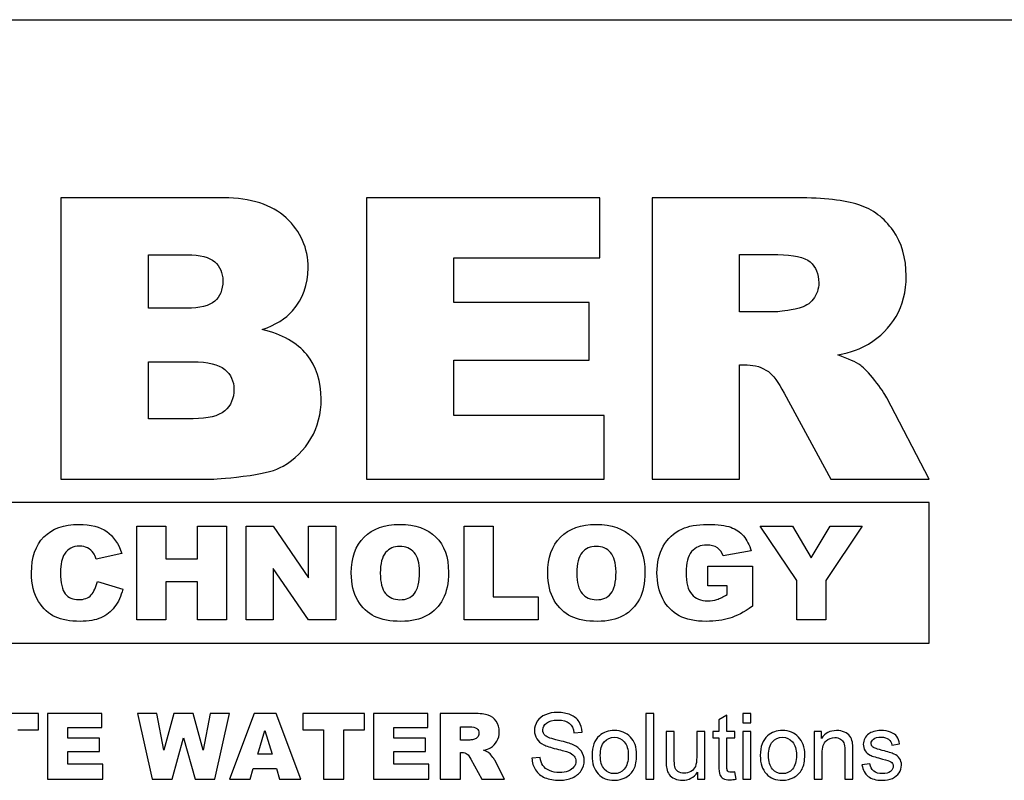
# Model space of a CAD drawing. Header units: millimetres. Extents: x 0 to 10500, y 0 to 14850.
# Tile 13 of 27: x 4855 to 4876, y 13019 to 13035. Entities that reach past the tile are written whole.
import ezdxf

# ---------------------------------------------------------------- set-up
doc = ezdxf.new("R2010")
doc.units = ezdxf.units.MM
doc.header["$LTSCALE"] = 968
doc.layers.add('50879501_600_links_2_BL4', color=7, linetype='CONTINUOUS')

# ---------------------------------------------------------------- blocks, each defined once
blk = doc.blocks.new('50879501_600_LINKS_2_BL4', base_point=(4806.064, 10966.674))
at = {"layer": '50879501_600_links_2_BL4', "color": 7, "linetype": 'Continuous'}
for p, q in [((4836.506, 13034.974), (4880.622, 13034.974)), ((4859.769, 13031.174), (4856.294, 13031.174)), ((4856.294, 13031.174), (4856.294, 13025.174)), ((4867.789, 13031.174), (4862.814, 13031.174)), ((4862.814, 13031.174), (4862.814, 13025.174)), ((4867.789, 13029.893), (4867.789, 13031.174)), ((4871.998, 13031.174), (4868.904, 13031.174)), ((4868.904, 13031.174), (4868.904, 13025.174)), ((4858.166, 13028.82), (4858.166, 13029.958)), ((4858.166, 13029.958), (4858.986, 13029.958)), ((4864.675, 13028.939), (4864.675, 13029.893)), ((4864.675, 13029.893), (4867.789, 13029.893)), ((4870.769, 13028.743), (4870.769, 13029.962)), ((4870.769, 13029.962), (4871.585, 13029.962)), ((4858.974, 13028.82), (4858.166, 13028.82)), ((4867.564, 13028.939), (4864.675, 13028.939)), ((4867.564, 13027.715), (4867.564, 13028.939)), ((4871.552, 13028.743), (4870.769, 13028.743)), ((4864.675, 13026.533), (4864.675, 13027.715)), ((4864.675, 13027.715), (4867.564, 13027.715)), ((4858.166, 13026.463), (4858.166, 13027.679)), ((4858.166, 13027.679), (4859.109, 13027.679)), ((4870.769, 13025.174), (4870.769, 13027.609)), ((4870.769, 13027.609), (4870.933, 13027.609)), ((4871.724, 13027.007), (4872.716, 13025.174)), ((4874.814, 13025.174), (4873.912, 13026.909)), ((4859.113, 13026.463), (4858.166, 13026.463)), ((4867.88, 13026.533), (4864.675, 13026.533)), ((4867.88, 13025.174), (4867.88, 13026.533)), ((4856.294, 13025.174), (4859.498, 13025.174)), ((4862.814, 13025.174), (4867.88, 13025.174)), ((4868.904, 13025.174), (4870.769, 13025.174)), ((4872.716, 13025.174), (4874.814, 13025.174)), ((4874.814, 13024.674), (4842.314, 13024.674)), ((4874.814, 13021.674), (4874.814, 13024.674)), ((4857.916, 13022.174), (4857.916, 13024.174)), ((4857.916, 13024.174), (4858.534, 13024.174)), ((4858.534, 13024.174), (4858.534, 13023.474)), ((4859.209, 13024.174), (4859.83, 13024.174)), ((4859.209, 13023.474), (4859.209, 13024.174)), ((4859.83, 13024.174), (4859.83, 13022.174)), ((4860.245, 13024.174), (4860.822, 13024.174)), ((4860.245, 13022.174), (4860.245, 13024.174)), ((4860.822, 13024.174), (4861.575, 13023.066)), ((4861.575, 13024.174), (4862.157, 13024.174)), ((4861.575, 13023.066), (4861.575, 13024.174)), ((4862.157, 13024.174), (4862.157, 13022.174)), ((4864.896, 13022.174), (4864.896, 13024.174)), ((4864.896, 13024.174), (4865.514, 13024.174)), ((4865.514, 13024.174), (4865.514, 13022.666)), ((4871.991, 13023.011), (4871.212, 13024.174)), ((4871.212, 13024.174), (4871.898, 13024.174)), ((4871.898, 13024.174), (4872.301, 13023.498)), ((4872.301, 13023.498), (4872.705, 13024.174)), ((4873.388, 13024.174), (4872.61, 13023.011)), ((4872.705, 13024.174), (4873.388, 13024.174)), ((4857.594, 13023.586), (4857.048, 13023.464)), ((4871.02, 13023.642), (4870.424, 13023.535)), ((4858.534, 13023.474), (4859.209, 13023.474)), ((4870.092, 13023.314), (4871.047, 13023.314)), ((4870.092, 13022.898), (4870.092, 13023.314)), ((4871.047, 13023.314), (4871.047, 13022.462)), ((4860.826, 13023.271), (4860.826, 13022.174)), ((4861.575, 13022.174), (4860.826, 13023.271)), ((4857.072, 13022.992), (4857.613, 13022.829)), ((4858.534, 13022.983), (4858.534, 13022.174)), ((4859.209, 13022.983), (4858.534, 13022.983)), ((4859.209, 13022.174), (4859.209, 13022.983)), ((4870.505, 13022.898), (4870.092, 13022.898)), ((4870.505, 13022.71), (4870.505, 13022.898)), ((4871.991, 13022.174), (4871.991, 13023.011)), ((4872.61, 13023.011), (4872.61, 13022.174)), ((4865.514, 13022.666), (4866.478, 13022.666)), ((4866.478, 13022.666), (4866.478, 13022.174)), ((4858.534, 13022.174), (4857.916, 13022.174)), ((4859.83, 13022.174), (4859.209, 13022.174)), ((4860.826, 13022.174), (4860.245, 13022.174)), ((4862.157, 13022.174), (4861.575, 13022.174)), ((4866.478, 13022.174), (4864.896, 13022.174)), ((4872.61, 13022.174), (4871.991, 13022.174)), ((4845.314, 13021.674), (4874.814, 13021.674)), ((4855.814, 13020.174), (4854.499, 13020.174)), ((4855.814, 13019.828), (4855.814, 13020.174)), ((4857.169, 13020.174), (4856.009, 13020.174)), ((4856.009, 13020.174), (4856.009, 13018.774)), ((4857.169, 13019.875), (4857.169, 13020.174)), ((4858.341, 13020.174), (4857.931, 13020.174)), ((4857.931, 13020.174), (4858.242, 13018.774)), ((4858.489, 13019.39), (4858.341, 13020.174)), ((4858.705, 13020.174), (4858.489, 13019.39)), ((4859.115, 13020.174), (4858.705, 13020.174)), ((4859.332, 13019.391), (4859.115, 13020.174)), ((4859.48, 13020.174), (4859.332, 13019.391)), ((4859.889, 13020.174), (4859.48, 13020.174)), ((4859.58, 13018.774), (4859.889, 13020.174)), ((4860.416, 13020.174), (4859.89, 13018.774)), ((4860.888, 13020.174), (4860.416, 13020.174)), ((4861.414, 13018.774), (4860.888, 13020.174)), ((4862.769, 13020.174), (4861.454, 13020.174)), ((4861.454, 13020.174), (4861.454, 13019.828)), ((4862.769, 13019.828), (4862.769, 13020.174)), ((4864.123, 13020.174), (4862.963, 13020.174)), ((4862.963, 13020.174), (4862.963, 13018.774)), ((4864.123, 13019.875), (4864.123, 13020.174)), ((4865.103, 13020.174), (4864.382, 13020.174)), ((4864.382, 13020.174), (4864.382, 13018.774)), ((4868.945, 13020.174), (4868.773, 13020.174)), ((4868.773, 13020.174), (4868.773, 13018.774)), ((4868.945, 13018.774), (4868.945, 13020.174)), ((4871.015, 13020.174), (4870.843, 13020.174)), ((4870.843, 13020.174), (4870.843, 13019.976)), ((4871.015, 13019.976), (4871.015, 13020.174)), ((4870.501, 13020.142), (4870.33, 13020.039)), ((4870.33, 13020.039), (4870.33, 13019.788)), ((4870.501, 13019.788), (4870.501, 13020.142)), ((4870.843, 13019.976), (4871.015, 13019.976)), ((4855.373, 13019.828), (4855.814, 13019.828)), ((4856.443, 13019.652), (4856.443, 13019.875)), ((4856.443, 13019.875), (4857.169, 13019.875)), ((4860.494, 13019.308), (4860.647, 13019.811)), ((4860.647, 13019.811), (4860.801, 13019.308)), ((4861.454, 13019.828), (4861.895, 13019.828)), ((4861.895, 13019.828), (4861.895, 13018.774)), ((4862.327, 13018.774), (4862.327, 13019.828)), ((4862.327, 13019.828), (4862.769, 13019.828)), ((4863.397, 13019.652), (4863.397, 13019.875)), ((4863.397, 13019.875), (4864.123, 13019.875)), ((4864.817, 13019.891), (4865.007, 13019.891)), ((4864.817, 13019.607), (4864.817, 13019.891)), ((4867.238, 13019.766), (4867.416, 13019.779)), ((4869.379, 13019.788), (4869.207, 13019.788)), ((4869.207, 13019.788), (4869.207, 13019.16)), ((4869.379, 13019.226), (4869.379, 13019.788)), ((4870.029, 13019.788), (4869.858, 13019.788)), ((4869.858, 13019.788), (4869.858, 13019.245)), ((4870.029, 13018.774), (4870.029, 13019.788)), ((4870.204, 13019.788), (4870.204, 13019.654)), ((4870.33, 13019.788), (4870.204, 13019.788)), ((4870.674, 13019.788), (4870.501, 13019.788)), ((4870.674, 13019.654), (4870.674, 13019.788)), ((4871.015, 13019.788), (4870.843, 13019.788)), ((4870.843, 13019.788), (4870.843, 13018.774)), ((4871.015, 13018.774), (4871.015, 13019.788)), ((4872.519, 13019.788), (4872.364, 13019.788)), ((4872.364, 13019.788), (4872.364, 13018.774)), ((4872.519, 13019.644), (4872.519, 13019.788)), ((4857.116, 13019.652), (4856.443, 13019.652)), ((4857.116, 13019.367), (4857.116, 13019.652)), ((4858.666, 13018.774), (4858.91, 13019.655)), ((4858.91, 13019.655), (4859.156, 13018.774)), ((4864.07, 13019.652), (4863.397, 13019.652)), ((4864.07, 13019.367), (4864.07, 13019.652)), ((4864.999, 13019.607), (4864.817, 13019.607)), ((4870.204, 13019.654), (4870.33, 13019.654)), ((4870.33, 13019.654), (4870.33, 13019.071)), ((4870.501, 13019.061), (4870.501, 13019.654)), ((4870.501, 13019.654), (4870.674, 13019.654)), ((4874.019, 13019.503), (4874.187, 13019.526)), ((4856.443, 13019.091), (4856.443, 13019.367)), ((4856.443, 13019.367), (4857.116, 13019.367)), ((4863.397, 13019.091), (4863.397, 13019.367)), ((4863.397, 13019.367), (4864.07, 13019.367)), ((4864.817, 13018.774), (4864.817, 13019.342)), ((4864.817, 13019.342), (4864.855, 13019.342)), ((4872.536, 13018.774), (4872.536, 13019.328)), ((4873.017, 13019.391), (4873.017, 13018.774)), ((4873.189, 13018.774), (4873.189, 13019.397)), ((4860.801, 13019.308), (4860.494, 13019.308)), ((4865.039, 13019.202), (4865.271, 13018.774)), ((4865.76, 13018.774), (4865.549, 13019.179)), ((4866.518, 13019.239), (4866.343, 13019.224)), ((4873.553, 13019.103), (4873.383, 13019.077)), ((4857.19, 13019.091), (4856.443, 13019.091)), ((4857.19, 13018.774), (4857.19, 13019.091)), ((4860.331, 13018.774), (4860.399, 13019.005)), ((4860.399, 13019.005), (4860.891, 13019.005)), ((4860.891, 13019.005), (4860.961, 13018.774)), ((4864.144, 13019.091), (4863.397, 13019.091)), ((4864.144, 13018.774), (4864.144, 13019.091)), ((4869.876, 13018.923), (4869.876, 13018.774)), ((4870.699, 13018.776), (4870.674, 13018.928)), ((4856.009, 13018.774), (4857.19, 13018.774)), ((4858.242, 13018.774), (4858.666, 13018.774)), ((4859.156, 13018.774), (4859.58, 13018.774)), ((4859.89, 13018.774), (4860.331, 13018.774)), ((4860.961, 13018.774), (4861.414, 13018.774)), ((4861.895, 13018.774), (4862.327, 13018.774)), ((4862.963, 13018.774), (4864.144, 13018.774)), ((4864.382, 13018.774), (4864.817, 13018.774)), ((4865.271, 13018.774), (4865.76, 13018.774)), ((4868.773, 13018.774), (4868.945, 13018.774)), ((4869.876, 13018.774), (4870.029, 13018.774)), ((4870.843, 13018.774), (4871.015, 13018.774)), ((4872.364, 13018.774), (4872.536, 13018.774)), ((4873.017, 13018.774), (4873.189, 13018.774))]:
    blk.add_line(p, q, dxfattribs=at)
for points in [[(4861.101, 13030.744), (4860.789, 13031.031), (4860.347, 13031.174), (4859.769, 13031.174)], [(4873.314, 13031.026), (4873.011, 13031.125), (4872.572, 13031.174), (4871.998, 13031.174)], [(4874.046, 13030.477), (4873.859, 13030.744), (4873.617, 13030.928), (4873.314, 13031.026)], [(4861.568, 13029.68), (4861.568, 13030.101), (4861.412, 13030.458), (4861.101, 13030.744)], [(4874.326, 13029.508), (4874.326, 13029.889), (4874.232, 13030.212), (4874.046, 13030.477)], [(4858.986, 13029.958), (4859.265, 13029.958), (4859.462, 13029.909), (4859.576, 13029.811)], [(4859.576, 13029.811), (4859.691, 13029.713), (4859.748, 13029.574), (4859.748, 13029.402)], [(4871.585, 13029.962), (4871.921, 13029.962), (4872.154, 13029.909), (4872.276, 13029.806)], [(4861.237, 13028.767), (4861.457, 13029.021), (4861.568, 13029.324), (4861.568, 13029.68)], [(4872.276, 13029.806), (4872.4, 13029.7), (4872.462, 13029.553), (4872.462, 13029.361)], [(4859.748, 13029.402), (4859.748, 13029.213), (4859.691, 13029.066), (4859.576, 13028.968)], [(4874.111, 13028.644), (4874.253, 13028.886), (4874.326, 13029.172), (4874.326, 13029.508)], [(4872.462, 13029.361), (4872.462, 13029.23), (4872.421, 13029.111), (4872.344, 13029.012)], [(4872.344, 13029.012), (4872.265, 13028.911), (4872.166, 13028.849), (4872.044, 13028.822)], [(4859.576, 13028.968), (4859.462, 13028.87), (4859.261, 13028.82), (4858.974, 13028.82)], [(4860.589, 13028.366), (4860.871, 13028.464), (4861.089, 13028.595), (4861.237, 13028.767)], [(4872.044, 13028.822), (4871.798, 13028.767), (4871.634, 13028.743), (4871.552, 13028.743)], [(4873.525, 13028.056), (4873.773, 13028.207), (4873.97, 13028.403), (4874.111, 13028.644)], [(4861.539, 13027.83), (4861.335, 13028.084), (4861.019, 13028.26), (4860.589, 13028.366)], [(4872.871, 13027.822), (4873.15, 13027.883), (4873.367, 13027.961), (4873.525, 13028.056)], [(4861.847, 13026.88), (4861.847, 13027.261), (4861.744, 13027.576), (4861.539, 13027.83)], [(4873.356, 13027.598), (4873.257, 13027.67), (4873.093, 13027.744), (4872.871, 13027.822)], [(4859.109, 13027.679), (4859.433, 13027.679), (4859.658, 13027.621), (4859.789, 13027.515)], [(4859.789, 13027.515), (4859.921, 13027.408), (4859.986, 13027.265), (4859.986, 13027.089)], [(4870.933, 13027.609), (4871.101, 13027.609), (4871.253, 13027.56), (4871.386, 13027.467)], [(4873.654, 13027.281), (4873.523, 13027.445), (4873.425, 13027.548), (4873.356, 13027.598)], [(4871.386, 13027.467), (4871.486, 13027.396), (4871.596, 13027.244), (4871.724, 13027.007)], [(4859.986, 13027.089), (4859.986, 13026.897), (4859.921, 13026.745), (4859.789, 13026.631)], [(4873.912, 13026.909), (4873.867, 13026.999), (4873.781, 13027.122), (4873.654, 13027.281)], [(4861.629, 13026.042), (4861.773, 13026.287), (4861.847, 13026.569), (4861.847, 13026.88)], [(4859.789, 13026.631), (4859.658, 13026.516), (4859.433, 13026.463), (4859.113, 13026.463)], [(4861.036, 13025.452), (4861.285, 13025.595), (4861.482, 13025.792), (4861.629, 13026.042)], [(4860.331, 13025.255), (4860.642, 13025.297), (4860.88, 13025.362), (4861.036, 13025.452)], [(4859.498, 13025.174), (4859.634, 13025.174), (4859.912, 13025.198), (4860.331, 13025.255)], [(4855.931, 13023.941), (4856.107, 13024.118), (4856.357, 13024.208), (4856.679, 13024.208)], [(4856.679, 13024.208), (4856.93, 13024.208), (4857.127, 13024.156), (4857.272, 13024.055)], [(4862.763, 13023.935), (4862.945, 13024.117), (4863.198, 13024.208), (4863.523, 13024.208)], [(4863.523, 13024.208), (4863.856, 13024.208), (4864.112, 13024.118), (4864.293, 13023.939)], [(4866.954, 13023.935), (4867.136, 13024.117), (4867.389, 13024.208), (4867.714, 13024.208)], [(4867.714, 13024.208), (4868.047, 13024.208), (4868.303, 13024.118), (4868.484, 13023.939)], [(4869.541, 13024.11), (4869.676, 13024.175), (4869.859, 13024.208), (4870.088, 13024.208)], [(4870.088, 13024.208), (4870.309, 13024.208), (4870.474, 13024.187), (4870.583, 13024.147)], [(4870.583, 13024.147), (4870.692, 13024.107), (4870.784, 13024.046), (4870.856, 13023.961)], [(4855.668, 13023.178), (4855.668, 13023.509), (4855.755, 13023.763), (4855.931, 13023.941)], [(4857.272, 13024.055), (4857.417, 13023.953), (4857.523, 13023.796), (4857.594, 13023.586)], [(4862.49, 13023.172), (4862.49, 13023.498), (4862.58, 13023.752), (4862.763, 13023.935)], [(4864.293, 13023.939), (4864.473, 13023.76), (4864.563, 13023.511), (4864.563, 13023.189)], [(4866.681, 13023.172), (4866.681, 13023.498), (4866.771, 13023.752), (4866.954, 13023.935)], [(4868.484, 13023.939), (4868.664, 13023.76), (4868.754, 13023.511), (4868.754, 13023.189)], [(4869.145, 13023.743), (4869.235, 13023.904), (4869.366, 13024.026), (4869.541, 13024.11)], [(4870.856, 13023.961), (4870.928, 13023.876), (4870.983, 13023.77), (4871.02, 13023.642)], [(4856.694, 13023.745), (4856.553, 13023.745), (4856.445, 13023.688), (4856.371, 13023.577)], [(4856.861, 13023.706), (4856.811, 13023.732), (4856.755, 13023.745), (4856.694, 13023.745)], [(4863.522, 13023.74), (4863.396, 13023.74), (4863.297, 13023.695), (4863.222, 13023.608)], [(4863.83, 13023.609), (4863.754, 13023.696), (4863.651, 13023.74), (4863.522, 13023.74)], [(4867.713, 13023.74), (4867.587, 13023.74), (4867.488, 13023.695), (4867.413, 13023.608)], [(4868.021, 13023.609), (4867.945, 13023.696), (4867.842, 13023.74), (4867.713, 13023.74)], [(4869.01, 13023.174), (4869.01, 13023.392), (4869.055, 13023.582), (4869.145, 13023.743)], [(4870.074, 13023.769), (4869.938, 13023.769), (4869.83, 13023.721), (4869.75, 13023.627)], [(4870.298, 13023.708), (4870.239, 13023.748), (4870.164, 13023.769), (4870.074, 13023.769)], [(4856.371, 13023.577), (4856.314, 13023.492), (4856.287, 13023.361), (4856.287, 13023.182)], [(4856.988, 13023.598), (4856.953, 13023.644), (4856.911, 13023.681), (4856.861, 13023.706)], [(4857.048, 13023.464), (4857.029, 13023.524), (4857.009, 13023.569), (4856.988, 13023.598)], [(4863.222, 13023.608), (4863.145, 13023.519), (4863.108, 13023.373), (4863.108, 13023.17)], [(4863.945, 13023.197), (4863.945, 13023.385), (4863.906, 13023.522), (4863.83, 13023.609)], [(4867.413, 13023.608), (4867.336, 13023.519), (4867.299, 13023.373), (4867.299, 13023.17)], [(4868.136, 13023.197), (4868.136, 13023.385), (4868.097, 13023.522), (4868.021, 13023.609)], [(4869.75, 13023.627), (4869.669, 13023.533), (4869.63, 13023.384), (4869.63, 13023.181)], [(4870.424, 13023.535), (4870.399, 13023.61), (4870.357, 13023.668), (4870.298, 13023.708)], [(4855.818, 13022.567), (4855.717, 13022.726), (4855.668, 13022.93), (4855.668, 13023.178)], [(4856.287, 13023.182), (4856.287, 13022.961), (4856.32, 13022.808), (4856.388, 13022.726)], [(4862.628, 13022.588), (4862.535, 13022.744), (4862.49, 13022.938), (4862.49, 13023.172)], [(4863.108, 13023.17), (4863.108, 13022.968), (4863.145, 13022.822), (4863.22, 13022.734)], [(4863.835, 13022.732), (4863.908, 13022.818), (4863.945, 13022.973), (4863.945, 13023.197)], [(4864.563, 13023.189), (4864.563, 13022.954), (4864.523, 13022.763), (4864.444, 13022.613)], [(4866.819, 13022.588), (4866.726, 13022.744), (4866.681, 13022.938), (4866.681, 13023.172)], [(4867.299, 13023.17), (4867.299, 13022.968), (4867.336, 13022.822), (4867.411, 13022.734)], [(4868.026, 13022.732), (4868.099, 13022.818), (4868.136, 13022.973), (4868.136, 13023.197)], [(4868.754, 13023.189), (4868.754, 13022.954), (4868.714, 13022.763), (4868.635, 13022.613)], [(4869.133, 13022.623), (4869.051, 13022.782), (4869.01, 13022.966), (4869.01, 13023.174)], [(4869.63, 13023.181), (4869.63, 13022.964), (4869.669, 13022.81), (4869.751, 13022.717)], [(4856.94, 13022.703), (4856.999, 13022.769), (4857.044, 13022.865), (4857.072, 13022.992)], [(4856.388, 13022.726), (4856.455, 13022.644), (4856.549, 13022.604), (4856.672, 13022.604)], [(4856.672, 13022.604), (4856.789, 13022.604), (4856.879, 13022.636), (4856.94, 13022.703)], [(4857.613, 13022.829), (4857.576, 13022.676), (4857.519, 13022.549), (4857.441, 13022.448)], [(4863.22, 13022.734), (4863.295, 13022.646), (4863.398, 13022.602), (4863.527, 13022.602)], [(4863.527, 13022.602), (4863.66, 13022.602), (4863.762, 13022.644), (4863.835, 13022.732)], [(4867.411, 13022.734), (4867.486, 13022.646), (4867.589, 13022.602), (4867.718, 13022.602)], [(4867.718, 13022.602), (4867.851, 13022.602), (4867.953, 13022.644), (4868.026, 13022.732)], [(4869.751, 13022.717), (4869.833, 13022.624), (4869.946, 13022.578), (4870.092, 13022.578)], [(4870.29, 13022.607), (4870.353, 13022.627), (4870.424, 13022.661), (4870.505, 13022.71)], [(4856.174, 13022.234), (4856.036, 13022.297), (4855.917, 13022.408), (4855.818, 13022.567)], [(4862.987, 13022.247), (4862.84, 13022.318), (4862.72, 13022.433), (4862.628, 13022.588)], [(4864.444, 13022.613), (4864.365, 13022.463), (4864.252, 13022.347), (4864.103, 13022.264)], [(4867.178, 13022.247), (4867.031, 13022.318), (4866.911, 13022.433), (4866.819, 13022.588)], [(4868.635, 13022.613), (4868.556, 13022.463), (4868.443, 13022.347), (4868.294, 13022.264)], [(4869.481, 13022.261), (4869.331, 13022.342), (4869.215, 13022.462), (4869.133, 13022.623)], [(4870.092, 13022.578), (4870.16, 13022.578), (4870.227, 13022.587), (4870.29, 13022.607)], [(4871.047, 13022.462), (4870.864, 13022.336), (4870.702, 13022.252), (4870.561, 13022.207)], [(4857.441, 13022.448), (4857.362, 13022.346), (4857.265, 13022.269), (4857.149, 13022.217)], [(4864.103, 13022.264), (4863.954, 13022.181), (4863.769, 13022.14), (4863.548, 13022.14)], [(4868.294, 13022.264), (4868.145, 13022.181), (4867.96, 13022.14), (4867.739, 13022.14)], [(4870.062, 13022.14), (4869.825, 13022.14), (4869.631, 13022.179), (4869.481, 13022.261)], [(4856.707, 13022.14), (4856.489, 13022.14), (4856.312, 13022.172), (4856.174, 13022.234)], [(4857.149, 13022.217), (4857.033, 13022.166), (4856.886, 13022.14), (4856.707, 13022.14)], [(4863.548, 13022.14), (4863.321, 13022.14), (4863.134, 13022.175), (4862.987, 13022.247)], [(4867.739, 13022.14), (4867.512, 13022.14), (4867.325, 13022.175), (4867.178, 13022.247)], [(4870.561, 13022.207), (4870.421, 13022.163), (4870.254, 13022.14), (4870.062, 13022.14)], [(4865.41, 13020.139), (4865.339, 13020.162), (4865.237, 13020.174), (4865.103, 13020.174)], [(4866.633, 13020.15), (4866.555, 13020.117), (4866.497, 13020.071), (4866.457, 13020.01)], [(4866.889, 13020.198), (4866.795, 13020.198), (4866.709, 13020.181), (4866.633, 13020.15)], [(4867.164, 13020.147), (4867.084, 13020.18), (4866.993, 13020.198), (4866.889, 13020.198)], [(4865.581, 13020.011), (4865.537, 13020.074), (4865.481, 13020.117), (4865.41, 13020.139)], [(4865.646, 13019.785), (4865.646, 13019.874), (4865.624, 13019.949), (4865.581, 13020.011)], [(4866.457, 13020.01), (4866.417, 13019.948), (4866.397, 13019.883), (4866.397, 13019.812)], [(4866.575, 13019.824), (4866.575, 13019.882), (4866.6, 13019.931), (4866.652, 13019.972)], [(4866.652, 13019.972), (4866.703, 13020.013), (4866.784, 13020.034), (4866.897, 13020.034)], [(4866.897, 13020.034), (4867.004, 13020.034), (4867.085, 13020.011), (4867.14, 13019.966)], [(4867.14, 13019.966), (4867.196, 13019.921), (4867.228, 13019.854), (4867.238, 13019.766)], [(4867.347, 13020), (4867.304, 13020.065), (4867.243, 13020.114), (4867.164, 13020.147)], [(4867.416, 13019.779), (4867.412, 13019.862), (4867.389, 13019.935), (4867.347, 13020)], [(4865.007, 13019.891), (4865.085, 13019.891), (4865.14, 13019.879), (4865.168, 13019.855)], [(4865.168, 13019.855), (4865.197, 13019.83), (4865.211, 13019.796), (4865.211, 13019.751)], [(4865.211, 13019.751), (4865.211, 13019.72), (4865.202, 13019.692), (4865.184, 13019.669)], [(4865.596, 13019.583), (4865.629, 13019.64), (4865.646, 13019.707), (4865.646, 13019.785)], [(4866.397, 13019.812), (4866.397, 13019.747), (4866.413, 13019.689), (4866.445, 13019.637)], [(4866.63, 13019.7), (4866.593, 13019.733), (4866.575, 13019.774), (4866.575, 13019.824)], [(4868.1, 13019.811), (4867.974, 13019.811), (4867.868, 13019.773), (4867.782, 13019.698)], [(4868.442, 13019.673), (4868.353, 13019.765), (4868.24, 13019.811), (4868.1, 13019.811)], [(4871.688, 13019.811), (4871.562, 13019.811), (4871.456, 13019.773), (4871.369, 13019.698)], [(4872.03, 13019.673), (4871.941, 13019.765), (4871.828, 13019.811), (4871.688, 13019.811)], [(4872.842, 13019.811), (4872.701, 13019.811), (4872.594, 13019.755), (4872.519, 13019.644)], [(4873.01, 13019.777), (4872.958, 13019.799), (4872.903, 13019.811), (4872.842, 13019.811)], [(4873.125, 13019.691), (4873.1, 13019.727), (4873.062, 13019.756), (4873.01, 13019.777)], [(4873.528, 13019.74), (4873.491, 13019.714), (4873.464, 13019.682), (4873.443, 13019.644)], [(4873.636, 13019.79), (4873.591, 13019.777), (4873.554, 13019.759), (4873.528, 13019.74)], [(4873.785, 13019.811), (4873.732, 13019.811), (4873.682, 13019.803), (4873.636, 13019.79)], [(4873.995, 13019.777), (4873.934, 13019.799), (4873.865, 13019.811), (4873.785, 13019.811)], [(4874.128, 13019.683), (4874.1, 13019.722), (4874.055, 13019.754), (4873.995, 13019.777)], [(4865.114, 13019.625), (4865.057, 13019.612), (4865.018, 13019.607), (4864.999, 13019.607)], [(4865.184, 13019.669), (4865.166, 13019.646), (4865.143, 13019.631), (4865.114, 13019.625)], [(4865.459, 13019.446), (4865.517, 13019.481), (4865.563, 13019.527), (4865.596, 13019.583)], [(4866.445, 13019.637), (4866.478, 13019.586), (4866.528, 13019.542), (4866.595, 13019.507)], [(4866.909, 13019.6), (4866.758, 13019.634), (4866.665, 13019.668), (4866.63, 13019.7)], [(4867.219, 13019.51), (4867.163, 13019.536), (4867.059, 13019.565), (4866.909, 13019.6)], [(4867.782, 13019.698), (4867.676, 13019.608), (4867.625, 13019.468), (4867.625, 13019.281)], [(4867.801, 13019.281), (4867.801, 13019.411), (4867.829, 13019.507), (4867.886, 13019.572)], [(4867.886, 13019.572), (4867.943, 13019.636), (4868.014, 13019.669), (4868.1, 13019.669)], [(4868.1, 13019.669), (4868.184, 13019.669), (4868.255, 13019.636), (4868.312, 13019.571)], [(4868.312, 13019.571), (4868.37, 13019.506), (4868.398, 13019.412), (4868.398, 13019.287)], [(4868.575, 13019.295), (4868.575, 13019.456), (4868.53, 13019.582), (4868.442, 13019.673)], [(4871.369, 13019.698), (4871.264, 13019.608), (4871.213, 13019.468), (4871.213, 13019.281)], [(4871.389, 13019.281), (4871.389, 13019.411), (4871.417, 13019.507), (4871.474, 13019.572)], [(4871.474, 13019.572), (4871.531, 13019.636), (4871.602, 13019.669), (4871.688, 13019.669)], [(4871.688, 13019.669), (4871.772, 13019.669), (4871.843, 13019.636), (4871.9, 13019.571)], [(4871.9, 13019.571), (4871.958, 13019.506), (4871.986, 13019.412), (4871.986, 13019.287)], [(4872.163, 13019.295), (4872.163, 13019.456), (4872.118, 13019.582), (4872.03, 13019.673)], [(4872.536, 13019.328), (4872.536, 13019.458), (4872.562, 13019.545), (4872.616, 13019.592)], [(4872.616, 13019.592), (4872.669, 13019.638), (4872.732, 13019.662), (4872.806, 13019.662)], [(4872.806, 13019.662), (4872.851, 13019.662), (4872.891, 13019.651), (4872.925, 13019.63)], [(4872.925, 13019.63), (4872.959, 13019.609), (4872.983, 13019.582), (4872.997, 13019.547)], [(4872.997, 13019.547), (4873.01, 13019.513), (4873.017, 13019.46), (4873.017, 13019.391)], [(4873.178, 13019.564), (4873.168, 13019.613), (4873.15, 13019.655), (4873.125, 13019.691)], [(4873.189, 13019.397), (4873.189, 13019.477), (4873.185, 13019.532), (4873.178, 13019.564)], [(4873.443, 13019.644), (4873.422, 13019.606), (4873.412, 13019.564), (4873.412, 13019.519)], [(4873.412, 13019.519), (4873.412, 13019.469), (4873.424, 13019.423), (4873.449, 13019.382)], [(4873.578, 13019.539), (4873.578, 13019.573), (4873.594, 13019.604), (4873.629, 13019.63)], [(4873.598, 13019.478), (4873.585, 13019.496), (4873.578, 13019.516), (4873.578, 13019.539)], [(4873.629, 13019.63), (4873.662, 13019.656), (4873.719, 13019.67), (4873.798, 13019.67)], [(4873.798, 13019.67), (4873.865, 13019.67), (4873.916, 13019.654), (4873.952, 13019.625)], [(4873.952, 13019.625), (4873.989, 13019.596), (4874.012, 13019.555), (4874.019, 13019.503)], [(4874.187, 13019.526), (4874.176, 13019.591), (4874.157, 13019.644), (4874.128, 13019.683)], [(4864.855, 13019.342), (4864.894, 13019.342), (4864.93, 13019.331), (4864.961, 13019.309)], [(4864.961, 13019.309), (4864.984, 13019.292), (4865.01, 13019.257), (4865.039, 13019.202)], [(4865.307, 13019.392), (4865.372, 13019.406), (4865.422, 13019.424), (4865.459, 13019.446)], [(4865.42, 13019.339), (4865.397, 13019.356), (4865.358, 13019.374), (4865.307, 13019.392)], [(4865.489, 13019.266), (4865.459, 13019.304), (4865.436, 13019.328), (4865.42, 13019.339)], [(4866.595, 13019.507), (4866.647, 13019.48), (4866.737, 13019.45), (4866.866, 13019.419)], [(4866.866, 13019.419), (4866.994, 13019.389), (4867.077, 13019.366), (4867.115, 13019.351)], [(4867.115, 13019.351), (4867.173, 13019.329), (4867.215, 13019.301), (4867.241, 13019.268)], [(4867.399, 13019.368), (4867.36, 13019.425), (4867.3, 13019.473), (4867.219, 13019.51)], [(4867.458, 13019.169), (4867.458, 13019.244), (4867.438, 13019.311), (4867.399, 13019.368)], [(4873.449, 13019.382), (4873.474, 13019.341), (4873.511, 13019.309), (4873.56, 13019.286)], [(4873.665, 13019.433), (4873.634, 13019.444), (4873.613, 13019.459), (4873.598, 13019.478)], [(4873.817, 13019.389), (4873.733, 13019.412), (4873.682, 13019.426), (4873.665, 13019.433)], [(4874.071, 13019.309), (4874.023, 13019.33), (4873.938, 13019.356), (4873.817, 13019.389)], [(4874.184, 13019.218), (4874.157, 13019.258), (4874.119, 13019.288), (4874.071, 13019.309)], [(4865.549, 13019.179), (4865.539, 13019.2), (4865.519, 13019.228), (4865.489, 13019.266)], [(4866.343, 13019.224), (4866.345, 13019.13), (4866.371, 13019.046), (4866.42, 13018.971)], [(4866.575, 13019.066), (4866.545, 13019.111), (4866.526, 13019.168), (4866.518, 13019.239)], [(4867.279, 13019.154), (4867.279, 13019.11), (4867.266, 13019.07), (4867.239, 13019.034)], [(4867.241, 13019.268), (4867.266, 13019.236), (4867.279, 13019.198), (4867.279, 13019.154)], [(4867.393, 13018.958), (4867.436, 13019.024), (4867.458, 13019.095), (4867.458, 13019.169)], [(4867.625, 13019.281), (4867.625, 13019.109), (4867.668, 13018.978), (4867.755, 13018.887)], [(4867.886, 13018.988), (4867.829, 13019.054), (4867.801, 13019.151), (4867.801, 13019.281)], [(4868.398, 13019.287), (4868.398, 13019.153), (4868.37, 13019.055), (4868.313, 13018.99)], [(4868.516, 13018.987), (4868.555, 13019.061), (4868.575, 13019.164), (4868.575, 13019.295)], [(4869.207, 13019.16), (4869.207, 13019.086), (4869.21, 13019.033), (4869.217, 13018.999)], [(4869.389, 13019.044), (4869.382, 13019.075), (4869.379, 13019.136), (4869.379, 13019.226)], [(4869.858, 13019.245), (4869.858, 13019.158), (4869.848, 13019.092), (4869.829, 13019.046)], [(4871.213, 13019.281), (4871.213, 13019.109), (4871.256, 13018.978), (4871.343, 13018.887)], [(4871.474, 13018.988), (4871.417, 13019.054), (4871.389, 13019.151), (4871.389, 13019.281)], [(4871.986, 13019.287), (4871.986, 13019.153), (4871.958, 13019.055), (4871.901, 13018.99)], [(4872.104, 13018.987), (4872.143, 13019.061), (4872.163, 13019.164), (4872.163, 13019.295)], [(4873.633, 13018.947), (4873.589, 13018.983), (4873.563, 13019.035), (4873.553, 13019.103)], [(4873.56, 13019.286), (4873.609, 13019.263), (4873.697, 13019.235), (4873.823, 13019.203)], [(4873.823, 13019.203), (4873.916, 13019.18), (4873.974, 13019.161), (4873.998, 13019.145)], [(4873.998, 13019.145), (4874.032, 13019.122), (4874.049, 13019.092), (4874.049, 13019.054)], [(4874.226, 13019.072), (4874.226, 13019.13), (4874.211, 13019.179), (4874.184, 13019.218)], [(4866.42, 13018.971), (4866.468, 13018.897), (4866.535, 13018.842), (4866.621, 13018.805)], [(4866.717, 13018.957), (4866.653, 13018.985), (4866.606, 13019.021), (4866.575, 13019.066)], [(4866.931, 13018.916), (4866.851, 13018.916), (4866.78, 13018.929), (4866.717, 13018.957)], [(4867.119, 13018.948), (4867.064, 13018.927), (4867.002, 13018.916), (4866.931, 13018.916)], [(4867.239, 13019.034), (4867.212, 13018.997), (4867.172, 13018.969), (4867.119, 13018.948)], [(4867.209, 13018.805), (4867.29, 13018.841), (4867.351, 13018.892), (4867.393, 13018.958)], [(4868.1, 13018.892), (4868.014, 13018.892), (4867.943, 13018.924), (4867.886, 13018.988)], [(4868.313, 13018.99), (4868.256, 13018.925), (4868.185, 13018.892), (4868.1, 13018.892)], [(4868.345, 13018.813), (4868.419, 13018.854), (4868.477, 13018.912), (4868.516, 13018.987)], [(4869.217, 13018.999), (4869.227, 13018.949), (4869.245, 13018.906), (4869.27, 13018.871)], [(4869.458, 13018.937), (4869.423, 13018.963), (4869.4, 13018.998), (4869.389, 13019.044)], [(4869.588, 13018.899), (4869.537, 13018.899), (4869.493, 13018.911), (4869.458, 13018.937)], [(4869.554, 13018.751), (4869.689, 13018.751), (4869.796, 13018.808), (4869.876, 13018.923)], [(4869.733, 13018.938), (4869.688, 13018.911), (4869.64, 13018.899), (4869.588, 13018.899)], [(4869.829, 13019.046), (4869.81, 13019), (4869.778, 13018.965), (4869.733, 13018.938)], [(4870.33, 13019.071), (4870.33, 13018.968), (4870.337, 13018.9), (4870.351, 13018.867)], [(4870.51, 13018.967), (4870.504, 13018.98), (4870.501, 13019.012), (4870.501, 13019.061)], [(4870.539, 13018.933), (4870.526, 13018.941), (4870.516, 13018.952), (4870.51, 13018.967)], [(4870.599, 13018.921), (4870.573, 13018.921), (4870.553, 13018.925), (4870.539, 13018.933)], [(4870.674, 13018.928), (4870.643, 13018.923), (4870.618, 13018.921), (4870.599, 13018.921)], [(4871.688, 13018.892), (4871.602, 13018.892), (4871.531, 13018.924), (4871.474, 13018.988)], [(4871.901, 13018.99), (4871.844, 13018.925), (4871.773, 13018.892), (4871.688, 13018.892)], [(4871.933, 13018.813), (4872.007, 13018.854), (4872.065, 13018.912), (4872.104, 13018.987)], [(4873.383, 13019.077), (4873.402, 13018.969), (4873.446, 13018.887), (4873.515, 13018.833)], [(4873.816, 13018.892), (4873.738, 13018.892), (4873.677, 13018.91), (4873.633, 13018.947)], [(4873.992, 13018.94), (4873.953, 13018.908), (4873.894, 13018.892), (4873.816, 13018.892)], [(4874.049, 13019.054), (4874.049, 13019.01), (4874.03, 13018.972), (4873.992, 13018.94)], [(4874.031, 13018.792), (4874.094, 13018.82), (4874.142, 13018.859), (4874.175, 13018.909)], [(4874.175, 13018.909), (4874.208, 13018.96), (4874.226, 13019.014), (4874.226, 13019.072)], [(4866.621, 13018.805), (4866.707, 13018.769), (4866.813, 13018.75), (4866.94, 13018.75)], [(4866.94, 13018.75), (4867.039, 13018.75), (4867.129, 13018.769), (4867.209, 13018.805)], [(4867.755, 13018.887), (4867.843, 13018.796), (4867.958, 13018.751), (4868.1, 13018.751)], [(4868.1, 13018.751), (4868.188, 13018.751), (4868.27, 13018.772), (4868.345, 13018.813)], [(4869.27, 13018.871), (4869.295, 13018.837), (4869.334, 13018.808), (4869.386, 13018.785)], [(4869.386, 13018.785), (4869.437, 13018.762), (4869.494, 13018.751), (4869.554, 13018.751)], [(4870.351, 13018.867), (4870.365, 13018.835), (4870.389, 13018.809), (4870.424, 13018.79)], [(4870.424, 13018.79), (4870.458, 13018.771), (4870.506, 13018.76), (4870.569, 13018.76)], [(4870.569, 13018.76), (4870.607, 13018.76), (4870.65, 13018.766), (4870.699, 13018.776)], [(4871.343, 13018.887), (4871.431, 13018.796), (4871.546, 13018.751), (4871.688, 13018.751)], [(4871.688, 13018.751), (4871.776, 13018.751), (4871.858, 13018.772), (4871.933, 13018.813)], [(4873.515, 13018.833), (4873.584, 13018.778), (4873.685, 13018.751), (4873.817, 13018.751)], [(4873.817, 13018.751), (4873.896, 13018.751), (4873.968, 13018.765), (4874.031, 13018.792)]]:
    blk.add_open_spline(points, degree=3, dxfattribs=at)

msp = doc.modelspace()

# ---------------------------------------------------------------- block references
at = {"layer": '50879501_600_links_2_BL4'}
msp.add_blockref('50879501_600_LINKS_2_BL4', (4806.064, 10966.674), dxfattribs=at)

doc.saveas('drawing.dxf')
